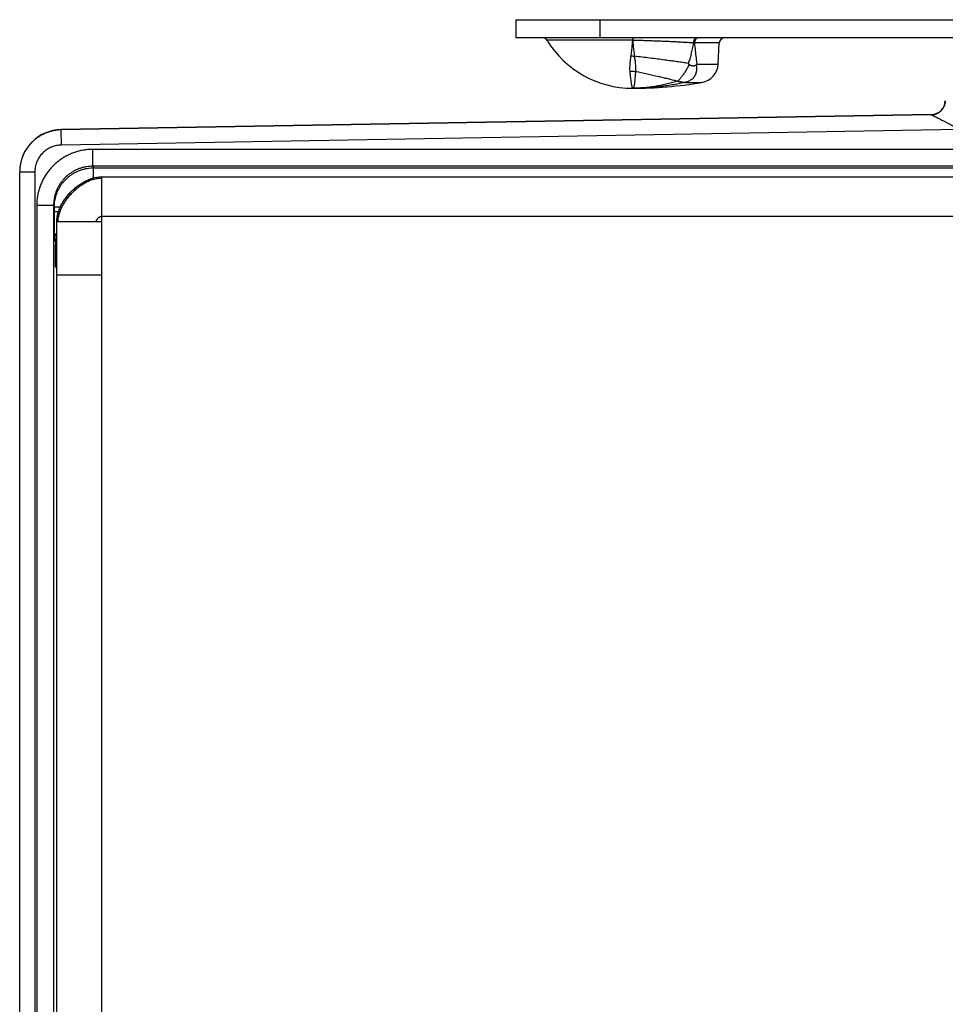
# Model space of a CAD drawing. Header units: inches. Extents: x 0.2 to 16.8, y 0.1 to 10.8.
# Tile 5 of 25: x 2.9 to 4.5, y 3.9 to 5.6. Entities that reach past the tile are written whole.
import ezdxf

# ---------------------------------------------------------------- set-up
doc = ezdxf.new("R2010")
doc.units = ezdxf.units.IN
doc.header["$LTSCALE"] = 0.935
doc.header["$MEASUREMENT"] = 0
doc.layers.get('0').update_dxf_attribs({"linetype": 'CONTINUOUS'})

msp = doc.modelspace()

# ---------------------------------------------------------------- linework, layer by layer
at = {"color": 7, "linetype": 'CONTINUOUS'}
for p, q in [((3.7415, 5.6216), (3.7415, 5.5896)), ((3.7415, 5.6216), (4.8714, 5.6216)), ((3.8915, 5.6216), (3.8915, 5.5896)), ((4.5643, 5.5896), (3.7415, 5.5896)), ((3.9492, 5.5849), (3.7974, 5.5849)), ((4.104, 5.5802), (4.0598, 5.5802)), ((4.1021, 5.5426), (4.104, 5.5802)), ((4.0641, 5.5426), (4.1021, 5.5426)), ((4.0426, 5.5099), (4.0729, 5.5099)), ((4.5031, 5.4652), (4.5038, 5.4665)), ((4.4817, 5.453), (2.9322, 5.4259)), ((4.4817, 5.4524), (2.9322, 5.4254)), ((4.4817, 5.453), (4.4817, 5.4524)), ((2.9322, 5.4254), (2.9322, 5.4259)), ((2.9327, 5.3984), (2.9322, 5.4254)), ((4.5324, 5.4263), (2.9327, 5.3984)), ((2.9888, 5.3607), (2.9888, 5.3907)), ((4.537, 5.3907), (2.9888, 5.3907)), ((2.8585, 2.4394), (2.8585, 5.3509)), ((2.8855, 5.3504), (2.8585, 5.3504)), ((2.8855, 5.3504), (2.8855, 2.4399)), ((2.9888, 5.3607), (2.9902, 5.3579)), ((4.537, 5.3607), (2.9888, 5.3607)), ((2.9902, 5.3397), (2.9902, 5.3579)), ((2.9902, 5.3579), (4.873, 5.3579)), ((3.0045, 2.4486), (3.0045, 5.3416)), ((3.0045, 5.3416), (4.8995, 5.3416)), ((3.0045, 5.3416), (3.0045, 5.3416)), ((2.8888, 5.2907), (2.8888, 2.4996)), ((2.9188, 5.2907), (2.8888, 5.2907)), ((2.9188, 5.2907), (2.9188, 2.4996)), ((2.9188, 5.2907), (2.9202, 5.2879)), ((2.9202, 5.2792), (2.9202, 5.2879)), ((2.9308, 5.2879), (2.9202, 5.2879)), ((2.9275, 5.2792), (2.9202, 5.2792)), ((2.9245, 2.5286), (2.9245, 5.2616)), ((3.0045, 5.2616), (2.9245, 5.2616)), ((3.0045, 5.2716), (4.9785, 5.2716)), ((2.9206, 5.2292), (2.9222, 5.2261)), ((2.9222, 5.2261), (2.9222, 5.2213)), ((2.9222, 5.2261), (2.9245, 5.2261)), ((2.9222, 5.2213), (2.9245, 5.2213)), ((2.9226, 5.1813), (2.9245, 5.1774)), ((3.0045, 5.1666), (2.9245, 5.1666))]:
    msp.add_line(p, q, dxfattribs=at)
for points in [[(4.5063, 5.477), (4.5061, 5.4748), (4.5057, 5.472), (4.5049, 5.4693), (4.5038, 5.4665)], [(3.0045, 5.3416), (3.0005, 5.3415), (2.9958, 5.3409), (2.9909, 5.3399), (2.9858, 5.3384), (2.9813, 5.3367)]]:
    msp.add_lwpolyline(points, dxfattribs=at)
for centre, radius, start, end in [((3.7888, 5.5796), 0.01, 31.4985, 90), ((3.9495, 5.6781), 0.1785, 211.4985, 270), ((4.114, 5.5796), 0.01, 90, 177), ((4.0671, 5.5444), 0.035, 279.4651, 357), ((3.9495, 6.2496), 0.75, 270, 279.4651), ((4.4813, 5.478), 0.025, 270.9999, 357.735), ((2.9335, 5.3509), 0.075, 91, 180)]:
    msp.add_arc(centre, radius, start, end, dxfattribs=at)
for points, knots in [([(3.9492, 5.5849), (3.949, 5.5817), (3.9485, 5.5755), (3.9476, 5.5663), (3.9468, 5.5604), (3.9464, 5.5575)], [0, 0, 0, 0, 0.346904, 0.680973, 1, 1, 1, 1]), ([(3.9492, 5.5896), (3.9493, 5.5896), (3.9492, 5.5894), (3.9493, 5.5892), (3.9492, 5.5886), (3.9492, 5.5879), (3.9492, 5.5871), (3.9492, 5.586), (3.9492, 5.5853), (3.9492, 5.5849)], [0, 0, 0, 0, 0.022246, 0.088491, 0.19733, 0.346454, 0.532695, 0.752097, 1, 1, 1, 1]), ([(3.9499, 5.5849), (3.9498, 5.5849), (3.9497, 5.5849), (3.9494, 5.5849), (3.9493, 5.5849), (3.9492, 5.5849)], [0, 0, 0, 0, 0.333321, 0.666656, 1, 1, 1, 1]), ([(3.9497, 5.5896), (3.9498, 5.5896), (3.9497, 5.5894), (3.9498, 5.5892), (3.9498, 5.5886), (3.9498, 5.5879), (3.9498, 5.587), (3.9499, 5.586), (3.9499, 5.5853), (3.9499, 5.5849)], [0, 0, 0, 0, 0.022784, 0.089153, 0.197999, 0.347051, 0.533154, 0.752356, 1, 1, 1, 1]), ([(4.0577, 5.5802), (4.055, 5.5804), (4.0494, 5.5807), (4.0407, 5.5812), (4.0316, 5.5817), (4.0221, 5.5822), (4.0123, 5.5827), (4.0022, 5.5831), (3.992, 5.5835), (3.9815, 5.5839), (3.971, 5.5843), (3.9604, 5.5846), (3.9534, 5.5848), (3.9499, 5.5849)], [0, 0, 0, 0, 0.075549, 0.156061, 0.240857, 0.329227, 0.42043, 0.513898, 0.609336, 0.706381, 0.804349, 0.902479, 1, 1, 1, 1]), ([(3.9499, 5.5849), (3.9501, 5.5817), (3.9506, 5.5755), (3.9516, 5.5661), (3.9524, 5.5598), (3.9528, 5.5566)], [0, 0, 0, 0, 0.32992, 0.662029, 1, 1, 1, 1]), ([(4.0577, 5.5802), (4.0571, 5.5766), (4.0559, 5.5699), (4.0537, 5.5603), (4.0514, 5.5517), (4.0496, 5.5464), (4.0487, 5.5439)], [0, 0, 0, 0, 0.291784, 0.552573, 0.786571, 1, 1, 1, 1]), ([(4.0644, 5.5896), (4.0641, 5.5896), (4.0635, 5.5896), (4.0626, 5.5893), (4.0617, 5.5888), (4.0609, 5.5882), (4.0601, 5.5874), (4.0594, 5.5864), (4.0589, 5.5854), (4.0584, 5.5842), (4.058, 5.5829), (4.0578, 5.5816), (4.0577, 5.5807), (4.0577, 5.5802)], [0, 0, 0, 0, 0.073113, 0.14785, 0.225617, 0.307453, 0.393969, 0.48536, 0.581452, 0.681767, 0.785584, 0.892004, 1, 1, 1, 1]), ([(4.0598, 5.5802), (4.0596, 5.5802), (4.0591, 5.5802), (4.0584, 5.5802), (4.0579, 5.5802), (4.0577, 5.5802)], [0, 0, 0, 0, 0.327241, 0.660619, 1, 1, 1, 1]), ([(4.0647, 5.5891), (4.0645, 5.589), (4.0639, 5.5888), (4.0632, 5.5882), (4.0624, 5.5874), (4.0617, 5.5864), (4.061, 5.5853), (4.0605, 5.5841), (4.0602, 5.5829), (4.0599, 5.5815), (4.0598, 5.5806), (4.0598, 5.5802)], [0, 0, 0, 0, 0.064405, 0.165721, 0.271883, 0.383131, 0.499311, 0.619937, 0.744256, 0.87131, 1, 1, 1, 1]), ([(4.0598, 5.5802), (4.0602, 5.5755), (4.061, 5.5666), (4.0624, 5.5541), (4.0635, 5.5462), (4.0641, 5.5426)], [0, 0, 0, 0, 0.371537, 0.704116, 1, 1, 1, 1]), ([(4.0669, 5.5896), (4.0666, 5.5896), (4.0659, 5.5896), (4.0653, 5.5894), (4.065, 5.5893)], [0, 0, 0, 0, 0.495586, 1, 1, 1, 1]), ([(3.9464, 5.5575), (3.9461, 5.5551), (3.9455, 5.5506), (3.9448, 5.5443), (3.9444, 5.5389), (3.9443, 5.5343), (3.9444, 5.5315), (3.9445, 5.5302)], [0, 0, 0, 0, 0.265624, 0.498039, 0.694005, 0.859706, 1, 1, 1, 1]), ([(3.9464, 5.5575), (3.9471, 5.5574), (3.9485, 5.5572), (3.9507, 5.557), (3.9521, 5.5567), (3.9528, 5.5566)], [0, 0, 0, 0, 0.333182, 0.666628, 1, 1, 1, 1]), ([(4.0487, 5.5439), (4.0455, 5.5444), (4.0388, 5.5454), (4.0285, 5.5469), (4.0179, 5.5483), (4.0063, 5.5499), (3.9937, 5.5515), (3.9803, 5.5532), (3.9666, 5.5549), (3.9574, 5.556), (3.9528, 5.5566)], [0, 0, 0, 0, 0.102442, 0.209515, 0.320699, 0.43547, 0.57282, 0.713343, 0.856062, 1, 1, 1, 1]), ([(3.9528, 5.5566), (3.9531, 5.5542), (3.9537, 5.5497), (3.9544, 5.5434), (3.9547, 5.538), (3.9549, 5.5334), (3.9548, 5.5306), (3.9547, 5.5294)], [0, 0, 0, 0, 0.269567, 0.499077, 0.694619, 0.860896, 1, 1, 1, 1]), ([(4.0501, 5.5423), (4.0497, 5.5412), (4.0488, 5.5391), (4.0473, 5.536), (4.0456, 5.5329), (4.0437, 5.5299), (4.0418, 5.527), (4.04, 5.5242), (4.0381, 5.5216), (4.0363, 5.5191), (4.0345, 5.5169), (4.0329, 5.5149), (4.0314, 5.5133), (4.0303, 5.5124), (4.0298, 5.512)], [0, 0, 0, 0, 0.091497, 0.18692, 0.283786, 0.380352, 0.475289, 0.567425, 0.656365, 0.740585, 0.818478, 0.888523, 0.949272, 1, 1, 1, 1]), ([(4.063, 5.5412), (4.0631, 5.5401), (4.0633, 5.5381), (4.0634, 5.5353), (4.0634, 5.5328), (4.0631, 5.5306), (4.0629, 5.5287), (4.0625, 5.5271), (4.062, 5.5256), (4.0616, 5.5243), (4.0611, 5.5229), (4.0603, 5.5217), (4.0595, 5.5204), (4.0587, 5.5192), (4.0578, 5.518), (4.0567, 5.5169), (4.0555, 5.5159), (4.0542, 5.5148), (4.0525, 5.5137), (4.0506, 5.5127), (4.0483, 5.5116), (4.0456, 5.5107), (4.0436, 5.5102), (4.0425, 5.51)], [0, 0, 0, 0, 0.077672, 0.145147, 0.203844, 0.255444, 0.300493, 0.339864, 0.374798, 0.407885, 0.441975, 0.478002, 0.513404, 0.548081, 0.582849, 0.61788, 0.656652, 0.697053, 0.742549, 0.79537, 0.855393, 0.923196, 1, 1, 1, 1]), ([(4.0501, 5.5423), (4.0499, 5.5425), (4.0496, 5.5428), (4.0492, 5.5434), (4.0489, 5.5437), (4.0487, 5.5439)], [0, 0, 0, 0, 0.336825, 0.670163, 1, 1, 1, 1]), ([(4.0501, 5.5423), (4.0502, 5.5421), (4.0505, 5.5419), (4.0509, 5.5415), (4.0515, 5.5412), (4.0521, 5.5409), (4.0528, 5.5406), (4.0535, 5.5403), (4.0544, 5.5401), (4.0553, 5.5399), (4.0563, 5.5398), (4.0573, 5.5397), (4.0583, 5.5397), (4.0592, 5.5397), (4.06, 5.5398), (4.0607, 5.54), (4.0613, 5.5402), (4.0618, 5.5404), (4.0622, 5.5406), (4.0626, 5.5409), (4.0629, 5.5411), (4.063, 5.5412)], [0, 0, 0, 0, 0.037763, 0.079124, 0.124133, 0.173267, 0.226755, 0.284995, 0.348705, 0.41822, 0.492878, 0.569102, 0.64019, 0.70368, 0.759589, 0.809194, 0.854035, 0.894929, 0.932453, 0.967366, 1, 1, 1, 1]), ([(4.063, 5.5412), (4.0631, 5.5414), (4.0634, 5.5417), (4.0637, 5.5421), (4.064, 5.5424), (4.0641, 5.5426)], [0, 0, 0, 0, 0.336932, 0.6712, 1, 1, 1, 1]), ([(3.9445, 5.5302), (3.9446, 5.5282), (3.945, 5.5242), (3.9456, 5.5186), (3.9462, 5.5137), (3.9469, 5.5095), (3.9475, 5.506), (3.9481, 5.5034), (3.9487, 5.5014), (3.9491, 5.5003), (3.9494, 5.4996), (3.9495, 5.4996)], [0, 0, 0, 0, 0.201892, 0.382973, 0.542093, 0.67834, 0.791031, 0.879659, 0.943847, 0.983566, 1, 1, 1, 1]), ([(3.9445, 5.5302), (3.9456, 5.5302), (3.9479, 5.5302), (3.9513, 5.5299), (3.9536, 5.5296), (3.9547, 5.5294)], [0, 0, 0, 0, 0.334636, 0.668127, 1, 1, 1, 1]), ([(3.9547, 5.5294), (3.9546, 5.5273), (3.9543, 5.5235), (3.9539, 5.5181), (3.9535, 5.5133), (3.9531, 5.5092), (3.9526, 5.5059), (3.9521, 5.5032), (3.9514, 5.5013), (3.9507, 5.5), (3.9499, 5.4996), (3.9495, 5.4996)], [0, 0, 0, 0, 0.197409, 0.374189, 0.529271, 0.661871, 0.771551, 0.858273, 0.922665, 0.967223, 1, 1, 1, 1]), ([(4.0286, 5.5121), (4.026, 5.5128), (4.0207, 5.5141), (4.0126, 5.5162), (4.0042, 5.5182), (3.9952, 5.5203), (3.9856, 5.5225), (3.9755, 5.5248), (3.9651, 5.5271), (3.9582, 5.5286), (3.9547, 5.5294)], [0, 0, 0, 0, 0.10629, 0.216462, 0.330093, 0.446756, 0.581909, 0.71966, 0.859271, 1, 1, 1, 1]), ([(4.0286, 5.5121), (4.0222, 5.51), (4.0091, 5.5064), (3.9892, 5.5025), (3.9693, 5.5002), (3.9561, 5.4996), (3.9495, 5.4996)], [0, 0, 0, 0, 0.253205, 0.505465, 0.755029, 1, 1, 1, 1]), ([(4.0426, 5.5099), (4.0349, 5.5082), (4.0195, 5.5052), (3.9962, 5.502), (3.9729, 5.5001), (3.9573, 5.4996), (3.9495, 5.4996)], [0, 0, 0, 0, 0.251422, 0.501847, 0.751427, 1, 1, 1, 1]), ([(4.0298, 5.512), (4.0297, 5.512), (4.0294, 5.512), (4.029, 5.512), (4.0288, 5.5121), (4.0286, 5.5121)], [0, 0, 0, 0, 0.336804, 0.670268, 1, 1, 1, 1]), ([(4.0298, 5.512), (4.03, 5.512), (4.0303, 5.512), (4.0307, 5.5119), (4.0312, 5.5118), (4.0317, 5.5118), (4.0323, 5.5116), (4.0329, 5.5115), (4.0336, 5.5114), (4.0343, 5.5113), (4.035, 5.5111), (4.0359, 5.511), (4.0367, 5.5108), (4.0376, 5.5107), (4.0384, 5.5105), (4.0391, 5.5104), (4.0397, 5.5104), (4.0402, 5.5103), (4.0407, 5.5103), (4.0411, 5.5102), (4.0415, 5.5102), (4.0418, 5.5101), (4.042, 5.5101), (4.0422, 5.5101), (4.0424, 5.51), (4.0425, 5.51), (4.0425, 5.51), (4.0425, 5.51)], [0, 0, 0, 0, 0.031617, 0.066813, 0.105068, 0.146608, 0.191439, 0.239834, 0.292014, 0.348172, 0.408552, 0.473965, 0.543679, 0.613824, 0.677484, 0.732633, 0.780222, 0.821644, 0.857774, 0.889237, 0.916473, 0.939802, 0.95939, 0.975321, 0.98751, 0.995833, 1, 1, 1, 1]), ([(4.0425, 5.51), (4.0425, 5.51), (4.0425, 5.5099), (4.0425, 5.5099), (4.0426, 5.5099), (4.0426, 5.5099)], [0, 0, 0, 0, 0.34945, 0.682887, 1, 1, 1, 1]), ([(4.4817, 5.4524), (4.4826, 5.4524), (4.4843, 5.4526), (4.4869, 5.453), (4.4894, 5.4537), (4.4918, 5.4547), (4.4941, 5.4559), (4.4963, 5.4574), (4.4983, 5.4591), (4.5001, 5.4609), (4.5018, 5.463), (4.5027, 5.4645), (4.5031, 5.4652)], [0, 0, 0, 0, 0.099992, 0.199986, 0.299983, 0.399982, 0.499983, 0.599986, 0.69999, 0.799995, 0.900001, 1, 1, 1, 1]), ([(4.4817, 5.4524), (4.4826, 5.4524), (4.4843, 5.4526), (4.4869, 5.453), (4.4894, 5.4537), (4.4918, 5.4547), (4.4942, 5.4559), (4.4963, 5.4574), (4.4983, 5.4591), (4.5002, 5.461), (4.5018, 5.463), (4.5027, 5.4645), (4.5031, 5.4652)], [0, 0, 0, 0, 0.099639, 0.199566, 0.299705, 0.399978, 0.500307, 0.600616, 0.700823, 0.800841, 0.900595, 1, 1, 1, 1]), ([(4.4817, 5.4524), (4.4818, 5.4524), (4.4819, 5.4523), (4.4822, 5.4522), (4.4827, 5.4519), (4.4835, 5.4515), (4.4845, 5.451), (4.4858, 5.4503), (4.4874, 5.4495), (4.4895, 5.4484), (4.492, 5.4472), (4.4949, 5.4456), (4.4983, 5.4439), (4.5024, 5.4418), (4.507, 5.4394), (4.5123, 5.4367), (4.5184, 5.4335), (4.5252, 5.43), (4.5299, 5.4276), (4.5324, 5.4263)], [0, 0, 0, 0, 0.002303, 0.008151, 0.017891, 0.03223, 0.0519, 0.077641, 0.11025, 0.150495, 0.199012, 0.256672, 0.324354, 0.402973, 0.493555, 0.59814, 0.718478, 0.853154, 1, 1, 1, 1]), ([(2.9322, 5.4254), (2.9302, 5.4253), (2.9261, 5.4251), (2.92, 5.4243), (2.914, 5.4229), (2.9082, 5.4211), (2.9025, 5.4187), (2.897, 5.416), (2.8917, 5.4128), (2.8868, 5.4092), (2.8822, 5.4051), (2.8779, 5.4008), (2.8739, 5.3961), (2.8704, 5.3911), (2.8673, 5.3858), (2.8646, 5.3802), (2.8624, 5.3745), (2.8607, 5.3686), (2.8595, 5.3626), (2.8587, 5.3567), (2.8586, 5.3528), (2.8585, 5.3509)], [0, 0, 0, 0, 0.05293, 0.105876, 0.15882, 0.211763, 0.264701, 0.317633, 0.370546, 0.423422, 0.47625, 0.529044, 0.581827, 0.63462, 0.687432, 0.74027, 0.793138, 0.84603, 0.89894, 0.95186, 1, 1, 1, 1]), ([(2.9327, 5.3984), (2.9313, 5.3984), (2.9284, 5.3982), (2.924, 5.3975), (2.9198, 5.3965), (2.9156, 5.395), (2.9116, 5.3932), (2.9078, 5.391), (2.9042, 5.3885), (2.9008, 5.3856), (2.8977, 5.3825), (2.895, 5.3791), (2.8925, 5.3754), (2.8904, 5.3716), (2.8886, 5.3675), (2.8872, 5.3633), (2.8863, 5.3591), (2.8857, 5.3547), (2.8855, 5.3518), (2.8855, 5.3504)], [0, 0, 0, 0, 0.058096, 0.116691, 0.175615, 0.234702, 0.293785, 0.352761, 0.411689, 0.470648, 0.529632, 0.588581, 0.647489, 0.706432, 0.765467, 0.8245, 0.883375, 0.941933, 1, 1, 1, 1]), ([(2.9888, 5.3907), (2.9862, 5.3907), (2.981, 5.3905), (2.9732, 5.3896), (2.9655, 5.3881), (2.9579, 5.386), (2.9505, 5.3832), (2.9434, 5.3799), (2.9365, 5.3761), (2.93, 5.3717), (2.9238, 5.3669), (2.918, 5.3615), (2.9127, 5.3557), (2.9078, 5.3496), (2.9034, 5.343), (2.8996, 5.3362), (2.8963, 5.329), (2.8936, 5.3216), (2.8914, 5.3141), (2.8899, 5.3063), (2.889, 5.2986), (2.8888, 5.2933), (2.8888, 5.2907)], [0, 0, 0, 0, 0.049643, 0.099552, 0.149625, 0.199762, 0.249863, 0.29989, 0.349889, 0.399902, 0.449936, 0.499981, 0.550027, 0.600063, 0.650077, 0.700081, 0.750118, 0.800229, 0.850374, 0.900451, 0.950359, 1, 1, 1, 1]), ([(2.9888, 5.3607), (2.9869, 5.3607), (2.983, 5.3606), (2.9773, 5.3599), (2.9716, 5.3587), (2.966, 5.357), (2.9606, 5.3549), (2.9554, 5.3524), (2.9505, 5.3494), (2.9457, 5.3461), (2.9413, 5.3423), (2.9372, 5.3382), (2.9335, 5.3338), (2.9301, 5.3291), (2.9272, 5.3241), (2.9246, 5.3189), (2.9225, 5.3135), (2.9209, 5.308), (2.9197, 5.3023), (2.919, 5.2965), (2.9188, 5.2927), (2.9188, 5.2907)], [0, 0, 0, 0, 0.052628, 0.105253, 0.157876, 0.210499, 0.263121, 0.315742, 0.368363, 0.420985, 0.473608, 0.526234, 0.578861, 0.631492, 0.684125, 0.736762, 0.789403, 0.842048, 0.894695, 0.947345, 1, 1, 1, 1]), ([(2.9202, 5.2879), (2.9202, 5.2898), (2.9204, 5.2937), (2.9211, 5.2994), (2.9223, 5.3051), (2.9239, 5.3107), (2.926, 5.3161), (2.9286, 5.3213), (2.9315, 5.3262), (2.9349, 5.3309), (2.9386, 5.3353), (2.9427, 5.3394), (2.9471, 5.3432), (2.9518, 5.3465), (2.9568, 5.3495), (2.962, 5.3521), (2.9674, 5.3542), (2.973, 5.3558), (2.9787, 5.357), (2.9844, 5.3577), (2.9883, 5.3579), (2.9902, 5.3579)], [0, 0, 0, 0, 0.052654, 0.10533, 0.157996, 0.210643, 0.263265, 0.315854, 0.368413, 0.420951, 0.473479, 0.526019, 0.578595, 0.631219, 0.683881, 0.736561, 0.789247, 0.841936, 0.894627, 0.94732, 1, 1, 1, 1]), ([(2.9245, 5.2616), (2.9245, 5.2628), (2.9246, 5.2652), (2.925, 5.2688), (2.9256, 5.2723), (2.9264, 5.2759), (2.9274, 5.2795), (2.9287, 5.283), (2.9301, 5.2865), (2.9317, 5.29), (2.9335, 5.2935), (2.9355, 5.2969), (2.9376, 5.3002), (2.9399, 5.3035), (2.9424, 5.3067), (2.9449, 5.3098), (2.9476, 5.3128), (2.9504, 5.3158), (2.9534, 5.3186), (2.9564, 5.3213), (2.9595, 5.3238), (2.9627, 5.3263), (2.966, 5.3285), (2.9693, 5.3307), (2.9727, 5.3327), (2.9762, 5.3345), (2.979, 5.3358), (2.9807, 5.3365), (2.9813, 5.3367)], [0, 0, 0, 0, 0.035734, 0.071834, 0.108357, 0.145342, 0.182809, 0.220763, 0.259197, 0.298091, 0.337417, 0.377136, 0.417205, 0.457573, 0.498185, 0.538984, 0.579909, 0.620897, 0.661884, 0.702809, 0.743608, 0.78422, 0.824588, 0.864657, 0.904376, 0.943702, 0.982597, 1, 1, 1, 1]), ([(2.9266, 5.2617), (2.9266, 5.2628), (2.9268, 5.265), (2.9272, 5.2684), (2.9279, 5.2718), (2.9288, 5.2752), (2.9299, 5.2786), (2.9311, 5.282), (2.9326, 5.2854), (2.9343, 5.2888), (2.9361, 5.2922), (2.938, 5.2955), (2.9401, 5.2988), (2.9424, 5.302), (2.9448, 5.3052), (2.9473, 5.3082), (2.95, 5.3112), (2.9527, 5.3141), (2.9556, 5.3169), (2.9585, 5.3196), (2.9615, 5.3221), (2.9646, 5.3245), (2.9678, 5.3268), (2.971, 5.3289), (2.9743, 5.3309), (2.9776, 5.3327), (2.9809, 5.3343), (2.9843, 5.3357), (2.9877, 5.3369), (2.9911, 5.3379), (2.9945, 5.3386), (2.9978, 5.3392), (3.0012, 5.3395), (3.0034, 5.3395), (3.0045, 5.3395)], [0, 0, 0, 0, 0.027659, 0.05619, 0.085257, 0.114872, 0.14503, 0.175718, 0.206908, 0.238566, 0.27065, 0.303112, 0.335899, 0.368956, 0.402222, 0.435636, 0.469135, 0.502656, 0.536135, 0.569511, 0.602721, 0.635707, 0.668413, 0.700787, 0.732781, 0.764355, 0.795474, 0.826113, 0.856258, 0.885905, 0.915065, 0.943767, 0.972056, 1, 1, 1, 1]), ([(2.9206, 5.2292), (2.9206, 5.2293), (2.9206, 5.2297), (2.9205, 5.2303), (2.9205, 5.2315), (2.9205, 5.233), (2.9204, 5.2349), (2.9204, 5.2371), (2.9204, 5.2397), (2.9204, 5.2427), (2.9203, 5.2459), (2.9203, 5.2495), (2.9203, 5.2532), (2.9203, 5.2572), (2.9202, 5.2614), (2.9202, 5.2657), (2.9202, 5.2702), (2.9202, 5.2747), (2.9202, 5.2777), (2.9202, 5.2792)], [0, 0, 0, 0, 0.005749, 0.019741, 0.041967, 0.07223, 0.110208, 0.155593, 0.208032, 0.267123, 0.332345, 0.403141, 0.478895, 0.558967, 0.642793, 0.729739, 0.818923, 0.909347, 1, 1, 1, 1]), ([(2.9941, 5.2616), (2.9942, 5.2619), (2.9944, 5.2625), (2.9947, 5.2633), (2.9951, 5.2642), (2.9956, 5.265), (2.9962, 5.2659), (2.9968, 5.2667), (2.9974, 5.2675), (2.9981, 5.2682), (2.9988, 5.269), (2.9996, 5.2696), (3.0003, 5.2702), (3.0012, 5.2707), (3.002, 5.2711), (3.0028, 5.2714), (3.0035, 5.2716), (3.0041, 5.2716), (3.0044, 5.2716), (3.0045, 5.2716)], [0, 0, 0, 0, 0.056242, 0.115729, 0.177932, 0.242289, 0.308224, 0.375157, 0.442521, 0.509769, 0.57639, 0.641924, 0.705986, 0.768289, 0.828681, 0.887195, 0.9441, 0.972131, 1, 1, 1, 1]), ([(2.9206, 5.2292), (2.9206, 5.2302), (2.9207, 5.232), (2.9212, 5.2348), (2.922, 5.2375), (2.9231, 5.2401), (2.924, 5.2418), (2.9245, 5.2426), (2.9245, 5.2426)], [0, 0, 0, 0, 0.198508, 0.397019, 0.595535, 0.794055, 0.992579, 1, 1, 1, 1]), ([(2.9245, 5.2365), (2.9242, 5.2358), (2.9235, 5.2342), (2.9228, 5.2316), (2.9223, 5.2289), (2.9222, 5.227), (2.9222, 5.2261)], [0, 0, 0, 0, 0.219197, 0.479446, 0.739706, 1, 1, 1, 1]), ([(2.9226, 5.1813), (2.9225, 5.1814), (2.9225, 5.1817), (2.9225, 5.1823), (2.9225, 5.1833), (2.9224, 5.1847), (2.9224, 5.1864), (2.9224, 5.1884), (2.9224, 5.1907), (2.9223, 5.1934), (2.9223, 5.1962), (2.9223, 5.1994), (2.9223, 5.2027), (2.9223, 5.2062), (2.9222, 5.2099), (2.9222, 5.2136), (2.9222, 5.2175), (2.9222, 5.22), (2.9222, 5.2213)], [0, 0, 0, 0, 0.006405, 0.022148, 0.047152, 0.08112, 0.12372, 0.17459, 0.233258, 0.299134, 0.371622, 0.450047, 0.533638, 0.621592, 0.713201, 0.807584, 0.903586, 1, 1, 1, 1]), ([(2.9226, 5.1813), (2.9226, 5.1821), (2.9227, 5.1836), (2.923, 5.1858), (2.9237, 5.1879), (2.9242, 5.1893), (2.9245, 5.1899)], [0, 0, 0, 0, 0.251268, 0.502541, 0.75382, 1, 1, 1, 1])]:
    msp.add_open_spline(points, degree=3, knots=knots, dxfattribs=at)
for points in [[(4.065, 5.5893), (4.0649, 5.5892), (4.0648, 5.5892), (4.0647, 5.5891)], [(2.8585, 5.3509), (2.8585, 5.3508), (2.8585, 5.3506), (2.8585, 5.3504)], [(2.9266, 5.2616), (2.9266, 5.2617), (2.9266, 5.2617), (2.9266, 5.2617)]]:
    msp.add_open_spline(points, degree=3, dxfattribs=at)

doc.saveas('drawing.dxf')
